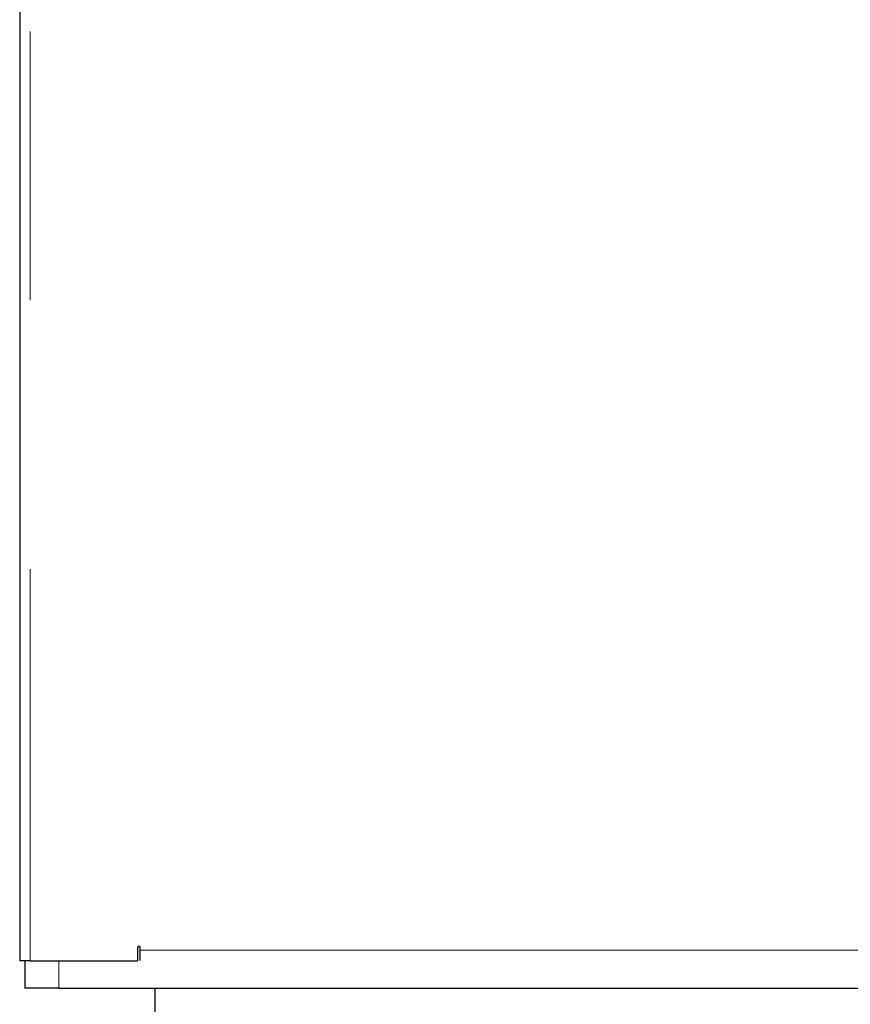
# Model space of a CAD drawing. Header units: millimetres. Extents: x 19 to 255, y 64 to 156.
# Tile 66 of 76: x 223.23 to 227.16, y 66.54 to 71.19. Entities that reach past the tile are written whole.
import ezdxf

# ---------------------------------------------------------------- set-up
doc = ezdxf.new("R2010")
doc.units = ezdxf.units.MM
doc.linetypes.add('PHANTOM', pattern=[12.7, 6.35, -1.27, 1.27, -1.27, 1.27, -1.27])

msp = doc.modelspace()

# ---------------------------------------------------------------- linework, layer by layer
at = {"color": 7, "linetype": 'Continuous', "lineweight": 25}
for p, q in [((223.2329, 94.0032), (223.2329, 66.7923)), ((223.2329, 66.7923), (223.2329, 66.7423)), ((223.7904, 66.8048), (223.7904, 66.7423)), ((223.8029, 66.7923), (223.8029, 66.8048)), ((223.8029, 66.7434), (223.8029, 66.7923)), ((223.2829, 66.7423), (223.2329, 66.7423)), ((223.2579, 66.7423), (223.2579, 66.6129)), ((223.2829, 66.7423), (223.7904, 66.7423)), ((223.4179, 66.6129), (223.2579, 66.6129)), ((223.4179, 66.6129), (242.3979, 66.6129)), ((223.8729, 66.0223), (223.8729, 66.6129))]:
    msp.add_line(p, q, dxfattribs=at)
at = {"color": 8, "linetype": 'PHANTOM', "lineweight": 18}
for p, q in [((223.2829, 93.9923), (223.2829, 66.7423)), ((223.8029, 66.7923), (242.3829, 66.7923)), ((223.4179, 66.7423), (223.4179, 66.6129))]:
    msp.add_line(p, q, dxfattribs=at)
at = {"color": 7, "linetype": 'Continuous', "lineweight": 25}
msp.add_arc((223.7967, 66.8048), 0.00625, 0, 180, dxfattribs=at)

doc.saveas('drawing.dxf')
